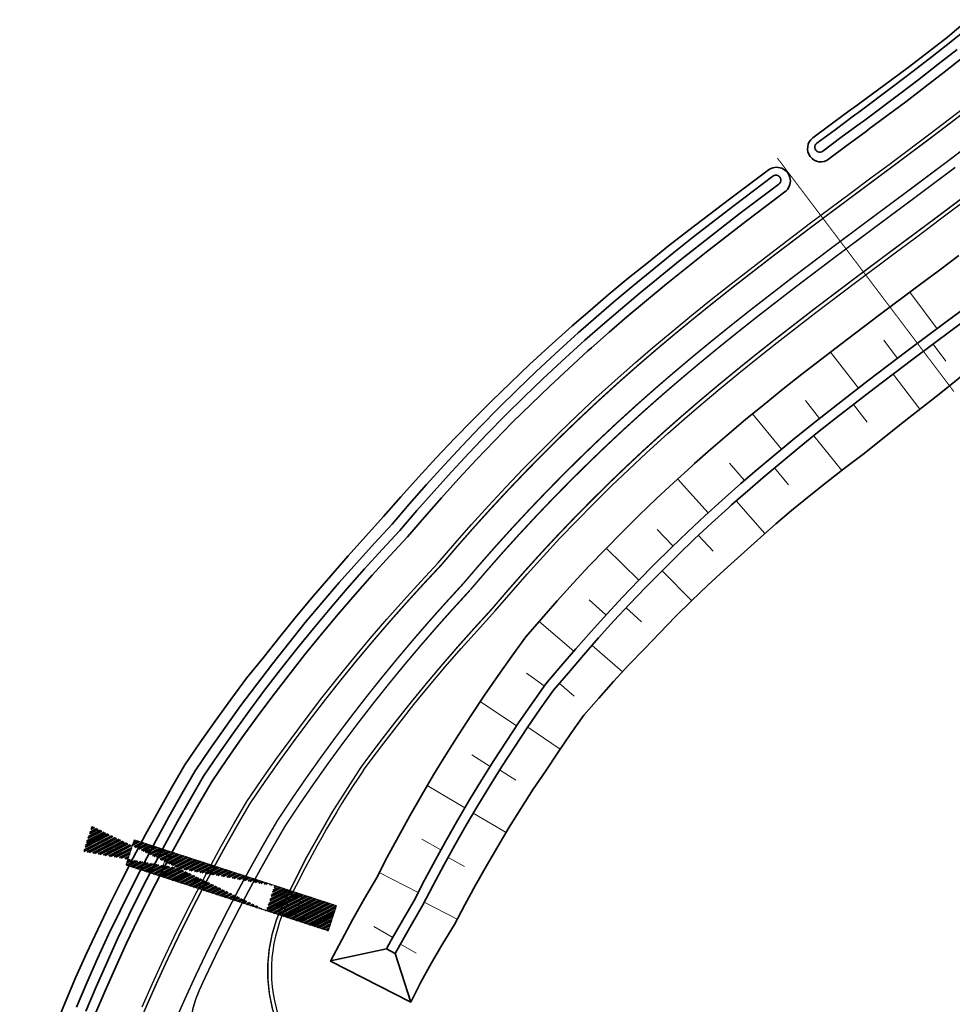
# Model space of a CAD drawing. Header units: metres. Extents: x 154839 to 161660, y 370737 to 378039.
# Tile 58 of 121: x 157582 to 157676, y 372579 to 372678. Entities that reach past the tile are written whole.
import ezdxf

# ---------------------------------------------------------------- set-up
doc = ezdxf.new("R2010")
doc.units = ezdxf.units.M
doc.linetypes.add('VW-3-3_STREEP', pattern=[6, 3, -3])
doc.linetypes.add('x-WE-SO-DWM-S-NW-Voorkeursalternatief$0$AM-AS', pattern=[16, 10, -2, 2, -2])
for name, color, linetype, lineweight in [('B-WE-GW-TALUDARCERING_LANG-G', 100, 'Continuous', 18), ('n-we-am-as_kunstwerk_duiker-g', 10, 'x-WE-SO-DWM-S-NW-Voorkeursalternatief$0$AM-AS', 18), ('N-WE-GW-GRONDWERK_BERM-G', 100, 'Continuous', 35), ('N-WE-GW-WATERGANG-G', 130, 'Continuous', 35), ('N-WE-VH-VERHARDING_KANTVERHARDING-G', 210, 'Continuous', 30), ('N-WE-VW-MARKERING_LANGS_STREEP_33_015-G', 7, 'VW-3-3_STREEP', 35), ('N-WE-VW-MARKERING_LANGS_STREEP_DOORGETROKKEN_015-G', 7, 'Continuous', 35), ('x-we-so-dwm-s-nw-voorkeursalternatief$0$n-we-am-as_kunstwerk_duiker-g', 10, 'x-WE-SO-DWM-S-NW-Voorkeursalternatief$0$AM-AS', 18)]:
    doc.layers.add(name, color=color, linetype=linetype, lineweight=lineweight)

msp = doc.modelspace()

# ---------------------------------------------------------------- hatches: boundary and pattern name
at = {"layer": 'n-we-am-as_kunstwerk_duiker-g', "lineweight": 40}
h = msp.add_hatch(dxfattribs=at)
h.set_pattern_fill('ANSI32', color=254, scale=0.883674, angle=-18.01645)
h.set_pattern_definition([(26.9835482, (72868.72142, 283295.44893), (-0.1503575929, 0.2953029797), []), (26.9835482, (72868.86997, 283295.4006), (-0.1503575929, 0.2953029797), [])])
edge = h.paths.add_edge_path(flags=17)
edge.add_line((157606.74, 372588.169), (157607.561, 372590.694))
edge.add_line((157588.346, 372594.152), (157589.167, 372596.676))
h.paths.add_polyline_path([(157593.434, 372595.288), (157592.613, 372592.764), (157612.964, 372586.145), (157613.785, 372588.669)])

# ---------------------------------------------------------------- linework, layer by layer
at = {"layer": 'B-WE-GW-TALUDARCERING_LANG-G'}
for p, q in [((157671.471, 372650.388), (157674.22, 372646.708)), ((157668.856, 372645.559), (157670.242, 372643.728)), ((157675.118, 372643.452), (157673.834, 372645.172)), ((157663.492, 372644.36), (157666.304, 372640.729)), ((157672.493, 372638.616), (157669.816, 372642.151)), ((157660.974, 372639.487), (157662.399, 372637.687)), ((157667.192, 372637.296), (157665.809, 372639.081)), ((157655.659, 372638.145), (157658.576, 372634.598)), ((157664.633, 372632.434), (157661.809, 372635.938)), ((157653.336, 372633.18), (157654.833, 372631.439)), ((157659.29, 372631.023), (157657.871, 372632.711)), ((157648.104, 372631.595), (157651.193, 372628.197)), ((157656.895, 372626.103), (157654.005, 372629.384)), ((157646.058, 372626.509), (157647.649, 372624.854)), ((157651.701, 372624.339), (157650.218, 372625.926)), ((157640.93, 372624.63), (157644.203, 372621.409)), ((157649.536, 372619.335), (157646.545, 372622.362)), ((157639.201, 372619.453), (157640.904, 372617.912)), ((157644.479, 372617.216), (157642.947, 372618.641)), ((157634.176, 372617.258), (157637.665, 372614.272)), ((157642.553, 372612.178), (157639.508, 372614.859)), ((157632.902, 372612.045), (157634.696, 372610.776)), ((157637.714, 372609.746), (157636.21, 372611.04)), ((157628.259, 372609.206), (157631.916, 372606.768)), ((157636.287, 372604.408), (157633.032, 372606.642)), ((157627.392, 372603.849), (157629.254, 372602.682)), ((157631.85, 372601.291), (157630.206, 372602.321)), ((157622.925, 372600.749), (157626.713, 372598.519)), ((157630.856, 372596.015), (157627.544, 372597.963)), ((157622.37, 372595.346), (157624.295, 372594.284)), ((157626.673, 372592.613), (157625.016, 372593.526)), ((157618.094, 372591.996), (157622.001, 372589.98)), ((157625.946, 372587.305), (157622.627, 372589.016)), ((157617.548, 372586.564), (157619.466, 372585.482)), ((157621.813, 372583.899), (157620.226, 372584.794))]:
    msp.add_line(p, q, dxfattribs=at)
at = {"layer": 'N-WE-GW-GRONDWERK_BERM-G', "flags": 128}
for points in [[(157677.794, 372648.123), (157675.748, 372646.602), (157671.789, 372643.645), (157667.896, 372640.697), (157664.08, 372637.743), (157662.206, 372636.258), (157660.356, 372634.767), (157658.532, 372633.266), (157656.735, 372631.756), (157655.131, 372630.376), (157653.553, 372628.986), (157653.23, 372628.697), (157651.518, 372627.141), (157649.827, 372625.56), (157648.159, 372623.957), (157646.513, 372622.33), (157644.89, 372620.681), (157643.29, 372619.01), (157641.713, 372617.316), (157640.16, 372615.6), (157638.631, 372613.864), (157637.127, 372612.106), (157635.617, 372610.351), (157634.279, 372608.458), (157632.968, 372606.548), (157631.685, 372604.622), (157630.431, 372602.68), (157629.204, 372600.723), (157628.006, 372598.75), (157626.837, 372596.762), (157625.697, 372594.761), (157624.586, 372592.745), (157623.504, 372590.716), (157622.451, 372588.674), (157621.297, 372586.694), (157620.172, 372584.698), (157619.709, 372583.851), (157621.254, 372578.973), (157613.178, 372583.094), (157613.207, 372583.15), (157614.312, 372585.243), (157615.446, 372587.32), (157616.608, 372589.382), (157617.799, 372591.427), (157618.891, 372593.533), (157620.012, 372595.626), (157621.164, 372597.705), (157622.346, 372599.769), (157623.557, 372601.819), (157624.798, 372603.853), (157626.068, 372605.871), (157627.368, 372607.874), (157628.696, 372609.859), (157630.053, 372611.828), (157631.439, 372613.779), (157632.853, 372615.713), (157634.408, 372617.53), (157635.988, 372619.325), (157637.594, 372621.098), (157639.223, 372622.848), (157640.877, 372624.576), (157642.555, 372626.281), (157644.256, 372627.962), (157645.98, 372629.619), (157647.727, 372631.252), (157649.497, 372632.861), (157649.831, 372633.16), (157651.46, 372634.595), (157653.111, 372636.015), (157654.957, 372637.567), (157656.826, 372639.104), (157658.716, 372640.628), (157660.626, 372642.14), (157664.499, 372645.14), (157668.431, 372648.117), (157672.409, 372651.089), (157674.458, 372652.611), (157676.423, 372654.073)], [(157618.832, 372584.33), (157619.297, 372585.183), (157620.43, 372587.191), (157621.59, 372589.183), (157622.65, 372591.237), (157623.74, 372593.278), (157624.858, 372595.305), (157626.006, 372597.319), (157627.183, 372599.318), (157628.389, 372601.302), (157629.624, 372603.271), (157630.887, 372605.224), (157632.178, 372607.161), (157633.497, 372609.082), (157634.844, 372610.985), (157636.362, 372612.751), (157637.876, 372614.519), (157639.414, 372616.266), (157640.977, 372617.992), (157642.563, 372619.696), (157644.172, 372621.378), (157645.805, 372623.037), (157647.461, 372624.673), (157649.139, 372626.286), (157650.84, 372627.876), (157652.562, 372629.442), (157652.887, 372629.732), (157654.475, 372631.13), (157656.087, 372632.517), (157657.892, 372634.035), (157659.725, 372635.542), (157661.582, 372637.039), (157663.463, 372638.529), (157667.288, 372641.491), (157671.188, 372644.444), (157675.151, 372647.404), (157677.197, 372648.925)], [(157678.262, 372643.223), (157674.42, 372640.142), (157670.621, 372637.132), (157666.885, 372634.172), (157665.02, 372632.735), (157663.177, 372631.301), (157661.36, 372629.863), (157659.577, 372628.415), (157657.995, 372627.086), (157656.466, 372625.719), (157656.152, 372625.438), (157654.473, 372623.935), (157652.813, 372622.411), (157651.141, 372620.897), (157649.525, 372619.325), (157647.912, 372617.748), (157646.34, 372616.131), (157644.771, 372614.509), (157643.202, 372612.885), (157641.675, 372611.221), (157640.174, 372609.534), (157638.677, 372607.84), (157637.365, 372605.997), (157636.094, 372604.125), (157634.859, 372602.232), (157633.571, 372600.383), (157632.373, 372598.471), (157631.179, 372596.562), (157630.034, 372594.623), (157628.892, 372592.685), (157627.778, 372590.734), (157626.694, 372588.768), (157625.671, 372586.768), (157624.488, 372584.865), (157623.358, 372582.93), (157622.29, 372580.96), (157621.254, 372578.973)], [(157619.709, 372583.851), (157618.832, 372584.33), (157613.192, 372583.122)]]:
    msp.add_lwpolyline(points, dxfattribs=at)
at = {"layer": 'N-WE-GW-WATERGANG-G', "flags": 128}
for points in [[(157663.325, 372663.774, -1), (157661.721, 372665.905), (157663.553, 372667.283), (157665.514, 372668.726), (157665.815, 372668.94), (157669.491, 372671.638), (157671.443, 372673.097), (157673.368, 372674.563), (157675.257, 372676.045), (157677.086, 372677.573)], [(157677.483, 372677.084), (157675.618, 372675.589), (157673.725, 372674.104), (157671.805, 372672.624), (157669.861, 372671.147), (157666.21, 372668.412), (157665.913, 372668.19), (157663.959, 372666.737), (157662.132, 372665.379, 1), (157662.728, 372664.576), (157664.556, 372665.935), (157666.51, 372667.388), (157666.808, 372667.61), (157670.464, 372670.349), (157672.412, 372671.83), (157674.338, 372673.314), (157676.239, 372674.805)], [(157589.479, 372577.686), (157590.51, 372580.109), (157591.575, 372582.517), (157592.673, 372584.91), (157593.805, 372587.288), (157594.969, 372589.65), (157596.166, 372591.996), (157597.395, 372594.324), (157598.657, 372596.636), (157599.951, 372598.93), (157601.276, 372601.205), (157602.761, 372603.384), (157604.275, 372605.54), (157605.817, 372607.673), (157607.388, 372609.783), (157608.987, 372611.868), (157610.613, 372613.93), (157612.267, 372615.968), (157613.948, 372617.98), (157615.655, 372619.968), (157617.388, 372621.929), (157619.147, 372623.865), (157620.932, 372625.775), (157622.628, 372627.756), (157624.351, 372629.714), (157626.102, 372631.648), (157627.879, 372633.557), (157629.683, 372635.441), (157631.512, 372637.3), (157633.368, 372639.134), (157635.248, 372640.941), (157637.153, 372642.722), (157639.083, 372644.477), (157639.447, 372644.802), (157641.219, 372646.363), (157643.003, 372647.898), (157644.985, 372649.564), (157646.978, 372651.203), (157648.98, 372652.817), (157650.99, 372654.408), (157655.023, 372657.532), (157658.91, 372660.476, 1.019099), (157657.221, 372662.651), (157653.329, 372659.747), (157649.24, 372656.636), (157647.204, 372655.041), (157645.171, 372653.423), (157643.136, 372651.787), (157641.124, 372650.107), (157639.306, 372648.56), (157637.495, 372646.992), (157637.123, 372646.664), (157635.15, 372644.896), (157633.204, 372643.098), (157631.283, 372641.273), (157629.383, 372639.425), (157627.508, 372637.552), (157625.655, 372635.657), (157623.83, 372633.734), (157622.038, 372631.78), (157620.268, 372629.805), (157618.521, 372627.809), (157616.751, 372625.831), (157614.955, 372623.87), (157613.203, 372621.868), (157611.474, 372619.843), (157609.76, 372617.801), (157608.088, 372615.724), (157606.433, 372613.63), (157604.747, 372611.55), (157603.142, 372609.41), (157601.569, 372607.244), (157600.028, 372605.052), (157598.519, 372602.836), (157597.176, 372600.52), (157595.868, 372598.183), (157594.578, 372595.837), (157593.321, 372593.472), (157592.106, 372591.086), (157590.924, 372588.683), (157589.761, 372586.271), (157588.628, 372583.845), (157587.529, 372581.402), (157586.48, 372578.937), (157585.277, 372575.962)], [(157588.556, 372578.071), (157589.593, 372580.507), (157590.663, 372582.928), (157591.767, 372585.334), (157592.905, 372587.724), (157594.075, 372590.099), (157595.278, 372592.457), (157596.514, 372594.797), (157597.783, 372597.121), (157599.083, 372599.427), (157600.415, 372601.714), (157601.907, 372603.905), (157603.428, 372606.073), (157604.979, 372608.218), (157606.557, 372610.339), (157608.164, 372612.436), (157609.798, 372614.509), (157611.46, 372616.558), (157613.149, 372618.582), (157614.864, 372620.58), (157616.606, 372622.553), (157618.374, 372624.5), (157620.167, 372626.42), (157621.873, 372628.412), (157623.605, 372630.38), (157625.365, 372632.324), (157627.152, 372634.243), (157628.965, 372636.138), (157630.804, 372638.007), (157632.67, 372639.85), (157634.56, 372641.667), (157636.476, 372643.458), (157638.416, 372645.221), (157638.782, 372645.549), (157640.562, 372647.117), (157642.355, 372648.659), (157644.346, 372650.333), (157646.346, 372651.978), (157648.356, 372653.598), (157650.372, 372655.195), (157654.416, 372658.327), (157658.302, 372661.269, 1.004275), (157657.7, 372662.067)]]:
    msp.add_lwpolyline(points, format="xyb", dxfattribs=at)
for points in [[(157663.313, 372663.764), (157665.152, 372665.132), (157667.107, 372666.586), (157667.406, 372666.809), (157671.067, 372669.551), (157673.02, 372671.035), (157674.952, 372672.524), (157676.86, 372674.022)], [(157587.633, 372578.456), (157588.675, 372580.905), (157589.752, 372583.338), (157590.861, 372585.757), (157592.005, 372588.16), (157593.181, 372590.547), (157594.391, 372592.917), (157595.633, 372595.27), (157596.908, 372597.606), (157598.215, 372599.924), (157599.555, 372602.224), (157601.054, 372604.426), (157602.582, 372606.606), (157604.14, 372608.762), (157605.726, 372610.895), (157607.341, 372613.004), (157608.983, 372615.089), (157610.653, 372617.149), (157612.35, 372619.183), (157614.074, 372621.193), (157615.825, 372623.176), (157617.601, 372625.134), (157619.403, 372627.065), (157621.118, 372629.068), (157622.859, 372631.046), (157624.629, 372633), (157626.425, 372634.93), (157628.248, 372636.834), (157630.097, 372638.713), (157631.972, 372640.566), (157633.872, 372642.393), (157635.798, 372644.193), (157637.748, 372645.966), (157638.116, 372646.295), (157639.906, 372647.871), (157641.707, 372649.421), (157643.706, 372651.102), (157645.715, 372652.754), (157647.732, 372654.38), (157649.754, 372655.981), (157653.808, 372659.121), (157657.701, 372662.069)]]:
    msp.add_lwpolyline(points, dxfattribs=at)
at = {"layer": 'N-WE-VH-VERHARDING_KANTVERHARDING-G', "flags": 128}
for points in [[(157594.226, 372578.497), (157595.268, 372580.854), (157596.342, 372583.196), (157597.45, 372585.523), (157598.589, 372587.834), (157599.76, 372590.13), (157600.964, 372592.409), (157602.198, 372594.671), (157603.464, 372596.916), (157604.761, 372599.142), (157606.217, 372601.273), (157607.701, 372603.381), (157609.214, 372605.467), (157610.754, 372607.53), (157612.321, 372609.569), (157613.915, 372611.585), (157615.536, 372613.576), (157617.183, 372615.544), (157618.856, 372617.486), (157620.554, 372619.404), (157622.278, 372621.296), (157624.027, 372623.163), (157625.686, 372625.101), (157627.373, 372627.017), (157629.085, 372628.909), (157630.824, 372630.777), (157632.589, 372632.62), (157634.379, 372634.439), (157636.194, 372636.233), (157638.034, 372638.002), (157639.899, 372639.745), (157641.787, 372641.461), (157642.143, 372641.78), (157643.878, 372643.308), (157645.627, 372644.813), (157647.574, 372646.449), (157649.534, 372648.062), (157651.508, 372649.652), (157653.491, 372651.223), (157657.483, 372654.315), (157661.495, 372657.353), (157665.514, 372660.355), (157667.568, 372661.882), (157669.526, 372663.338), (157669.828, 372663.563), (157673.507, 372666.32), (157675.48, 372667.818), (157677.437, 372669.326)], [(157616.515, 372602.312), (157617.063, 372603.062), (157618.544, 372605.031), (157620.05, 372606.977), (157621.583, 372608.901), (157623.141, 372610.803), (157624.725, 372612.681), (157626.333, 372614.535), (157627.966, 372616.366), (157629.758, 372618.325), (157631.35, 372620.185), (157632.967, 372622.022), (157634.61, 372623.837), (157636.278, 372625.629), (157637.971, 372627.397), (157639.688, 372629.142), (157641.429, 372630.862), (157643.194, 372632.559), (157644.982, 372634.23), (157646.793, 372635.877), (157647.135, 372636.182), (157648.801, 372637.65), (157650.487, 372639.1), (157652.368, 372640.682), (157654.269, 372642.245), (157656.188, 372643.792), (157658.124, 372645.325), (157662.039, 372648.357), (157665.999, 372651.355), (157669.992, 372654.338), (157672.042, 372655.862), (157674.005, 372657.322), (157674.314, 372657.553), (157678.027, 372660.335)]]:
    msp.add_lwpolyline(points, dxfattribs=at)
msp.add_lwpolyline([(157616.515, 372602.312, 0.03991), (157608.644, 372588.452, 0.412564), (157615.816, 372568.552, 0.038405), (157630.141, 372563.068)], format="xyb", dxfattribs=at)
at = {"layer": 'N-WE-VW-MARKERING_LANGS_STREEP_33_015-G', "flags": 128}
for points in [[(157581.984, 372541.597, 0.15, 0.15, 0), (157583.634, 372547.119, 0.15, 0.15, 0), (157585.097, 372551.936, 0.15, 0.15, 0), (157586.609, 372556.761, 0.15, 0.15, 0), (157587.39, 372559.175, 0.15, 0.15, 0), (157588.19, 372561.587, 0.15, 0.15, 0), (157589.014, 372563.998, 0.15, 0.15, 0), (157589.863, 372566.406, 0.15, 0.15, 0), (157590.74, 372568.81, 0.15, 0.15, 0), (157591.647, 372571.209, 0.15, 0.15, 0), (157592.32, 372572.929, 0.15, 0.15, 0), (157592.399, 372573.127, 0.15, 0.15, 0), (157593.562, 372575.981, 0.15, 0.15, 0), (157594.57, 372578.347, 0.15, 0.15, 0), (157595.61, 372580.7, 0.15, 0.15, 0), (157596.682, 372583.037, 0.15, 0.15, 0), (157597.787, 372585.359, 0.15, 0.15, 0), (157598.924, 372587.666, 0.15, 0.15, 0), (157600.093, 372589.957, 0.15, 0.15, 0), (157601.294, 372592.231, 0.15, 0.15, 0), (157602.526, 372594.489, 0.15, 0.15, 0), (157603.79, 372596.729, 0.15, 0.15, 0), (157605.084, 372598.951, 0.15, 0.15, 0), (157606.537, 372601.077, 0.15, 0.15, 0), (157608.019, 372603.181, 0.15, 0.15, 0), (157609.528, 372605.263, 0.15, 0.15, 0), (157611.065, 372607.321, 0.15, 0.15, 0), (157612.629, 372609.356, 0.15, 0.15, 0), (157614.221, 372611.368, 0.15, 0.15, 0), (157615.838, 372613.355, 0.15, 0.15, 0), (157617.482, 372615.318, 0.15, 0.15, 0), (157619.152, 372617.257, 0.15, 0.15, 0), (157620.848, 372619.17, 0.15, 0.15, 0), (157622.568, 372621.058, 0.15, 0.15, 0), (157624.313, 372622.921, 0.15, 0.15, 0), (157625.969, 372624.856, 0.15, 0.15, 0), (157627.652, 372626.767, 0.15, 0.15, 0), (157629.362, 372628.655, 0.15, 0.15, 0), (157631.097, 372630.519, 0.15, 0.15, 0), (157632.858, 372632.359, 0.15, 0.15, 0), (157634.644, 372634.174, 0.15, 0.15, 0), (157636.456, 372635.965, 0.15, 0.15, 0), (157638.292, 372637.73, 0.15, 0.15, 0), (157640.153, 372639.469, 0.15, 0.15, 0), (157642.037, 372641.182, 0.15, 0.15, 0), (157642.393, 372641.5, 0.15, 0.15, 0), (157644.124, 372643.025, 0.15, 0.15, 0), (157645.87, 372644.527, 0.15, 0.15, 0), (157647.813, 372646.161, 0.15, 0.15, 0), (157649.771, 372647.771, 0.15, 0.15, 0), (157651.742, 372649.359, 0.15, 0.15, 0), (157653.723, 372650.929, 0.15, 0.15, 0), (157657.711, 372654.017, 0.15, 0.15, 0), (157661.721, 372657.053, 0.15, 0.15, 0), (157665.738, 372660.054, 0.15, 0.15, 0), (157667.792, 372661.581, 0.15, 0.15, 0), (157669.75, 372663.037, 0.15, 0.15, 0), (157670.053, 372663.263, 0.15, 0.15, 0), (157673.733, 372666.02, 0.15, 0.15, 0), (157675.708, 372667.52, 0.15, 0.15, 0), (157677.667, 372669.03, 0.15, 0.15, 0), (157679.609, 372670.554, 0.15, 0.15, 0), (157681.53, 372672.093, 0.15, 0.15, 0), (157683.428, 372673.653, 0.15, 0.15, 0), (157685.299, 372675.234, 0.15, 0.15, 0), (157687.142, 372676.841, 0.15, 0.15, 0), (157688.952, 372678.475, 0.15, 0.15, 0), (157690.726, 372680.14, 0.15, 0.15, 0), (157692.46, 372681.837, 0.15, 0.15, 0), (157694.153, 372683.568, 0.15, 0.15, 0), (157695.798, 372685.336, 0.15, 0.15, 0), (157697.365, 372687.108, 0.15, 0.15, 0), (157698.88, 372688.919, 0.15, 0.15, 0), (157698.934, 372688.986, 0.15, 0.15, 0), (157700.419, 372690.872, 0.15, 0.15, 0), (157701.847, 372692.802, 0.15, 0.15, 0), (157703.219, 372694.772, 0.15, 0.15, 0), (157704.531, 372696.782, 0.15, 0.15, 0), (157705.784, 372698.83, 0.15, 0.15, 0), (157706.976, 372700.914, 0.15, 0.15, 0), (157708.107, 372703.032, 0.15, 0.15, 0), (157708.592, 372703.989, 0.15, 0.15, 0), (157709.174, 372705.182, 0.15, 0.15, 0), (157710.178, 372707.362, 0.15, 0.15, 0), (157711.118, 372709.572, 0.15, 0.15, 0), (157711.992, 372711.807, 0.15, 0.15, 0), (157712.8, 372714.068, 0.15, 0.15, 0), (157713.541, 372716.351, 0.15, 0.15, 0), (157714.214, 372718.656, 0.15, 0.15, 0), (157714.82, 372720.979, 0.15, 0.15, 0), (157715.357, 372723.319, 0.15, 0.15, 0), (157715.825, 372725.673, 0.15, 0.15, 0), (157716.223, 372728.041, 0.15, 0.15, 0), (157716.552, 372730.419, 0.15, 0.15, 0), (157716.81, 372732.805, 0.15, 0.15, 0), (157716.999, 372735.199, 0.15, 0.15, 0), (157717.116, 372737.596, 0.15, 0.15, 0), (157717.16, 372739.516, 0, 0, 0)], [(157723.909, 372739.443, 0.15, 0.15, 0), (157723.862, 372737.364, 0.15, 0.15, 0), (157723.735, 372734.768, 0.15, 0.15, 0), (157723.531, 372732.177, 0.15, 0.15, 0), (157723.251, 372729.593, 0.15, 0.15, 0), (157722.895, 372727.018, 0.15, 0.15, 0), (157722.464, 372724.455, 0.15, 0.15, 0), (157721.957, 372721.906, 0.15, 0.15, 0), (157721.376, 372719.372, 0.15, 0.15, 0), (157720.72, 372716.857, 0.15, 0.15, 0), (157719.991, 372714.363, 0.15, 0.15, 0), (157719.189, 372711.89, 0.15, 0.15, 0), (157718.314, 372709.443, 0.15, 0.15, 0), (157717.368, 372707.022, 0.15, 0.15, 0), (157716.351, 372704.63, 0.15, 0.15, 0), (157715.264, 372702.269, 0.15, 0.15, 0), (157714.633, 372700.978, 0.15, 0.15, 0), (157714.108, 372699.941, 0.15, 0.15, 0), (157712.884, 372697.648, 0.15, 0.15, 0), (157711.593, 372695.392, 0.15, 0.15, 0), (157710.236, 372693.175, 0.15, 0.15, 0), (157708.815, 372690.999, 0.15, 0.15, 0), (157707.331, 372688.865, 0.15, 0.15, 0), (157705.784, 372686.776, 0.15, 0.15, 0), (157704.177, 372684.734, 0.15, 0.15, 0), (157704.117, 372684.661, 0.15, 0.15, 0), (157702.482, 372682.706, 0.15, 0.15, 0), (157700.797, 372680.8, 0.15, 0.15, 0), (157699.036, 372678.908, 0.15, 0.15, 0), (157697.233, 372677.063, 0.15, 0.15, 0), (157695.394, 372675.264, 0.15, 0.15, 0), (157693.522, 372673.508, 0.15, 0.15, 0), (157691.621, 372671.791, 0.15, 0.15, 0), (157689.695, 372670.111, 0.15, 0.15, 0), (157687.747, 372668.466, 0.15, 0.15, 0), (157685.782, 372666.851, 0.15, 0.15, 0), (157683.801, 372665.264, 0.15, 0.15, 0), (157681.809, 372663.701, 0.15, 0.15, 0), (157679.808, 372662.159, 0.15, 0.15, 0), (157677.801, 372660.634, 0.15, 0.15, 0), (157674.09, 372657.853, 0.15, 0.15, 0), (157673.781, 372657.623, 0.15, 0.15, 0), (157671.818, 372656.163, 0.15, 0.15, 0), (157669.768, 372654.639, 0.15, 0.15, 0), (157665.774, 372651.655, 0.15, 0.15, 0), (157661.811, 372648.655, 0.15, 0.15, 0), (157657.893, 372645.62, 0.15, 0.15, 0), (157655.954, 372644.085, 0.15, 0.15, 0), (157654.032, 372642.536, 0.15, 0.15, 0), (157652.128, 372640.97, 0.15, 0.15, 0), (157650.244, 372639.386, 0.15, 0.15, 0), (157648.555, 372637.933, 0.15, 0.15, 0), (157646.885, 372636.462, 0.15, 0.15, 0), (157646.543, 372636.156, 0.15, 0.15, 0), (157644.728, 372634.506, 0.15, 0.15, 0), (157642.936, 372632.831, 0.15, 0.15, 0), (157641.167, 372631.131, 0.15, 0.15, 0), (157639.422, 372629.406, 0.15, 0.15, 0), (157637.702, 372627.658, 0.15, 0.15, 0), (157636.005, 372625.886, 0.15, 0.15, 0), (157634.334, 372624.09, 0.15, 0.15, 0), (157632.688, 372622.272, 0.15, 0.15, 0), (157631.067, 372620.431, 0.15, 0.15, 0), (157629.471, 372618.567, 0.15, 0.15, 0), (157627.688, 372616.618, 0.15, 0.15, 0), (157626.051, 372614.783, 0.15, 0.15, 0), (157624.44, 372612.924, 0.15, 0.15, 0), (157622.853, 372611.042, 0.15, 0.15, 0), (157621.291, 372609.137, 0.15, 0.15, 0), (157619.756, 372607.209, 0.15, 0.15, 0), (157618.246, 372605.258, 0.15, 0.15, 0), (157616.762, 372603.285, 0.15, 0.15, 0), (157616.205, 372602.523, 0.15, 0.15, 0.039896), (157608.305, 372588.611, 0.15, 0.15, 0.412564), (157615.655, 372568.213, 0.15, 0.15, 0.038405), (157630.034, 372562.709, 0.15, 0.15, 0), (157633.956, 372561.544, 0.15, 0.15, 0), (157643.542, 372558.695, 0.15, 0.15, 0), (157653.128, 372555.847, 0.15, 0.15, 0), (157662.713, 372552.999, 0.15, 0.15, 0), (157667.507, 372551.575, 0.15, 0.15, 0), (157672.307, 372550.143, 0.15, 0.15, 0), (157677.113, 372548.681, 0.15, 0.15, 0), (157681.919, 372547.168, 0.15, 0.15, 0), (157686.715, 372545.584, 0.15, 0.15, 0), (157691.495, 372543.906, 0.15, 0.15, 0), (157696.242, 372542.122, 0.15, 0.15, 0), (157700.947, 372540.234, 0.15, 0.15, 0), (157705.61, 372538.241, 0.15, 0.15, 0), (157710.227, 372536.146, 0.15, 0.15, 0), (157714.796, 372533.948, 0.15, 0.15, 0), (157719.316, 372531.649, 0.15, 0.15, 0), (157723.783, 372529.251, 0.15, 0.15, 0), (157728.196, 372526.753, 0.15, 0.15, 0), (157732.552, 372524.159, 0.15, 0.15, 0), (157736.849, 372521.468, 0.15, 0.15, 0), (157741.083, 372518.688, 0.15, 0.15, 0), (157745.253, 372515.841, 0.15, 0.15, 0), (157749.374, 372512.946, 0.15, 0.15, 0), (157753.456, 372510.021, 0.15, 0.15, 0), (157757.514, 372507.086, 0.15, 0.15, 0), (157761.559, 372504.159, 0.15, 0.15, 0), (157765.608, 372501.252, 0.15, 0.15, 0), (157769.671, 372498.365, 0.15, 0.15, 0), (157773.749, 372495.499, 0.15, 0.15, 0), (157777.841, 372492.654, 0.15, 0.15, 0), (157781.947, 372489.828, 0.15, 0.15, 0), (157786.067, 372487.024, 0.15, 0.15, 0), (157790.201, 372484.24, 0.15, 0.15, 0), (157794.349, 372481.477, 0.15, 0.15, 0), (157798.511, 372478.734, 0.15, 0.15, 0), (157802.686, 372476.013, 0.15, 0.15, 0), (157806.875, 372473.312, 0.15, 0.15, 0), (157811.078, 372470.632, 0.15, 0.15, 0), (157815.294, 372467.974, 0.15, 0.15, 0), (157819.523, 372465.336, 0.15, 0.15, 0), (157823.765, 372462.72, 0.15, 0.15, 0), (157828.02, 372460.124, 0.15, 0.15, 0), (157832.3, 372457.531, 0.15, 0.15, 0), (157836.579, 372454.914, 0.15, 0.15, 0), (157840.844, 372452.275, 0.15, 0.15, 0), (157845.097, 372449.614, 0.15, 0.15, 0), (157849.336, 372446.933, 0.15, 0.15, 0), (157853.561, 372444.23, 0.15, 0.15, 0), (157857.773, 372441.507, 0.15, 0.15, 0), (157861.971, 372438.762, 0.15, 0.15, 0), (157866.156, 372435.996, 0.15, 0.15, 0), (157870.326, 372433.209, 0.15, 0.15, 0), (157874.483, 372430.402, 0.15, 0.15, 0), (157878.625, 372427.574, 0.15, 0.15, 0), (157882.754, 372424.725, 0.15, 0.15, 0), (157886.868, 372421.855, 0.15, 0.15, 0), (157890.967, 372418.965, 0.15, 0.15, 0), (157895.052, 372416.055, 0.15, 0.15, 0), (157899.123, 372413.124, 0.15, 0.15, 0), (157903.179, 372410.173, 0.15, 0.15, 0), (157907.22, 372407.202, 0.15, 0.15, 0), (157911.246, 372404.21, 0.15, 0.15, 0), (157915.257, 372401.198, 0.15, 0.15, 0), (157919.253, 372398.167, 0.15, 0.15, 0), (157923.233, 372395.115, 0.15, 0.15, 0), (157927.258, 372391.998, 0.15, 0.15, 0), (157931.189, 372389.551, 0.15, 0.15, 0), (157935.44, 372386.856, 0.15, 0.15, 0), (157939.691, 372384.161, 0.15, 0.15, 0), (157943.919, 372381.43, 0.15, 0.15, 0), (157948.148, 372378.699, 0.15, 0.15, 0), (157952.353, 372375.934, 0.15, 0.15, 0), (157956.558, 372373.168, 0.15, 0.15, 0), (157960.741, 372370.368, 0.15, 0.15, 0), (157964.923, 372367.567, 0.15, 0.15, 0), (157969.082, 372364.732, 0.15, 0.15, 0), (157973.24, 372361.896, 0.15, 0.15, 0), (157977.375, 372359.026, 0.15, 0.15, 0), (157981.51, 372356.156, 0.15, 0.15, 0), (157985.621, 372353.252, 0.15, 0.15, 0), (157989.71, 372350.317, 0.15, 0.15, 0), (157993.563, 372347.054, 0.15, 0.15, 0), (157997.414, 372343.794, 0.15, 0.15, 0), (158001.262, 372340.535, 0.15, 0.15, 0), (158005.108, 372337.279, 0.15, 0.15, 0), (158008.952, 372334.024, 0.15, 0.15, 0), (158012.794, 372330.771, 0.15, 0.15, 0), (158016.634, 372327.52, 0.15, 0.15, 0), (158020.472, 372324.27, 0.15, 0.15, 0), (158024.309, 372321.021, 0.15, 0.15, 0), (158028.12, 372317.743, 0.15, 0.15, 0), (158032.07, 372314.645, 0.15, 0.15, 0), (158036.02, 372311.547, 0.15, 0.15, 0), (158039.944, 372308.417, 0.15, 0.15, 0), (158043.868, 372305.286, 0.15, 0.15, 0), (158047.766, 372302.123, 0.15, 0.15, 0), (158051.664, 372298.959, 0.15, 0.15, 0), (158055.535, 372295.764, 0.15, 0.15, 0), (158059.406, 372292.568, 0.15, 0.15, 0), (158063.251, 372289.341, 0.15, 0.15, 0), (158067.096, 372286.113, 0.15, 0.15, 0), (158070.913, 372282.853, 0.15, 0.15, 0), (158074.731, 372279.594, 0.15, 0.15, 0), (158078.521, 372276.302, 0.15, 0.15, 0), (158082.311, 372273.011, 0.15, 0.15, 0), (158086.074, 372269.688, 0.15, 0.15, 0), (158089.837, 372266.365, 0.15, 0.15, 0), (158093.572, 372263.011, 0.15, 0.15, 0), (158097.307, 372259.657, 0.15, 0.15, 0), (158101.013, 372256.272, 0.15, 0.15, 0), (158104.72, 372252.887, 0.15, 0.15, 0), (158108.399, 372249.471, 0.15, 0.15, 0), (158112.077, 372246.055, 0.15, 0.15, 0), (158115.727, 372242.609, 0.15, 0.15, 0), (158116.92, 372241.482, 0.15, 0.15, 0), (158119.377, 372239.162, 0.15, 0.15, 0), (158122.998, 372235.686, 0.15, 0.15, 0), (158126.619, 372232.209, 0.15, 0.15, 0), (158130.211, 372228.702, 0.15, 0.15, 0), (158133.803, 372225.196, 0.15, 0.15, 0), (158137.365, 372221.659, 0.15, 0.15, 0), (158140.928, 372218.122, 0.15, 0.15, 0), (158144.461, 372214.556, 0.15, 0.15, 0), (158147.994, 372210.99, 0.15, 0.15, 0), (158151.497, 372207.395, 0.15, 0.15, 0), (158155, 372203.799, 0.15, 0.15, 0), (158158.473, 372200.175, 0.15, 0.15, 0), (158161.946, 372196.55, 0.15, 0.15, 0), (158165.389, 372192.897, 0.15, 0.15, 0), (158168.832, 372189.244, 0.15, 0.15, 0), (158172.244, 372185.562, 0.15, 0.15, 0), (158175.656, 372181.88, 0.15, 0.15, 0), (158179.038, 372178.17, 0.15, 0.15, 0), (158182.419, 372174.46, 0.15, 0.15, 0), (158185.77, 372170.721, 0.15, 0.15, 0), (158189.12, 372166.983, 0.15, 0.15, 0), (158192.439, 372163.217, 0.15, 0.15, -0.000003), (158192.439, 372163.217, 0.15, 0.15, 0), (158195.758, 372159.451, 0.15, 0.15, 0), (158199.046, 372155.658, 0.15, 0.15, 0), (158202.333, 372151.864, 0.15, 0.15, 0), (158205.589, 372148.043, 0.15, 0.15, 0), (158208.845, 372144.222, 0.15, 0.15, 0), (158212.069, 372140.375, 0.15, 0.15, 0), (158215.293, 372136.527, 0.15, 0.15, 0), (158218.484, 372132.652, 0.15, 0.15, 0), (158221.676, 372128.778, 0.15, 0.15, 0), (158224.836, 372124.877, 0.15, 0.15, 0), (158227.995, 372120.976, 0.15, 0.15, 0), (158231.122, 372117.049, 0.15, 0.15, 0), (158234.248, 372113.121, 0.15, 0.15, 0), (158237.342, 372109.168, 0.15, 0.15, 0), (158240.436, 372105.215, 0.15, 0.15, 0), (158243.497, 372101.236, 0.15, 0.15, 0), (158246.558, 372097.258, 0.15, 0.15, 0), (158249.585, 372093.253, 0.15, 0.15, 0), (158252.613, 372089.249, 0.15, 0.15, 0), (158255.607, 372085.22, 0.15, 0.15, 0), (158258.601, 372081.191, 0.15, 0.15, 0), (158261.561, 372077.137, 0.15, 0.15, 0), (158264.522, 372073.083, 0.15, 0.15, 0), (158267.448, 372069.004, 0.15, 0.15, 0), (158270.375, 372064.926, 0.15, 0.15, 0), (158273.267, 372060.823, 0.15, 0.15, 0), (158276.16, 372056.72, 0.15, 0.15, 0), (158279.018, 372052.593, 0.15, 0.15, 0), (158281.876, 372048.467, 0.15, 0.15, 0), (158284.7, 372044.316, 0.15, 0.15, 0), (158287.523, 372040.166, 0.15, 0.15, 0), (158290.312, 372035.992, 0.15, 0.15, 0), (158295.702, 372027.991, 0.15, 0.15, 0), (158295.924, 372027.666, 0.15, 0.15, 0), (158298.753, 372023.517, 0.15, 0.15, 0), (158301.582, 372019.368, 0.15, 0.15, 0), (158304.412, 372015.218, 0.15, 0.15, 0), (158307.243, 372011.066, 0.15, 0.15, 0), (158310.075, 372006.914, 0.15, 0.15, 0), (158312.907, 372002.76, 0.15, 0.15, 0), (158315.741, 371998.605, 0.15, 0.15, 0), (158318.575, 371994.448, 0.15, 0.15, 0), (158321.411, 371990.289, 0.15, 0.15, 0), (158324.248, 371986.128, 0.15, 0.15, 0), (158327.087, 371981.965, 0.15, 0.15, 0), (158329.927, 371977.8, 0.15, 0.15, 0), (158332.769, 371973.633, 0.15, 0.15, 0), (158335.559, 371969.433, 0.15, 0.15, 0), (158338.071, 371965.07, 0.15, 0.15, 0), (158340.546, 371960.687, 0.15, 0.15, 0), (158343.021, 371956.304, 0.15, 0.15, 0), (158345.46, 371951.9, 0.15, 0.15, 0), (158347.898, 371947.497, 0.15, 0.15, 0), (158350.3, 371943.073, 0.15, 0.15, 0), (158352.689, 371938.643, 0.15, 0.15, 0), (158355.067, 371934.206, 0.15, 0.15, 0), (158357.431, 371929.762, 0.15, 0.15, 0), (158358.629, 371927.466, 0.15, 0.15, 0), (158359.759, 371925.299, 0.15, 0.15, 0), (158362.087, 371920.836, 0.15, 0.15, 0), (158364.377, 371916.353, 0.15, 0.15, 0), (158366.668, 371911.871, 0.15, 0.15, 0), (158368.921, 371907.369, 0.15, 0.15, 0), (158371.174, 371902.868, 0.15, 0.15, 0), (158373.39, 371898.348, 0.15, 0.15, 0), (158375.605, 371893.828, 0.15, 0.15, 0), (158377.792, 371889.294, 0.15, 0.15, 0), (158379.96, 371884.751, 0.15, 0.15, 0), (158382.11, 371880.2, 0.15, 0.15, 0), (158384.24, 371875.639, 0.15, 0.15, 0), (158386.351, 371871.069, 0.15, 0.15, 0), (158388.444, 371866.491, 0.15, 0.15, 0), (158390.517, 371861.904, 0.15, 0.15, 0), (158392.571, 371857.308, 0.15, 0.15, 0), (158394.606, 371852.704, 0.15, 0.15, 0), (158396.621, 371848.092, 0.15, 0.15, 0), (158398.618, 371843.471, 0.15, 0.15, 0), (158400.595, 371838.842, 0.15, 0.15, 0), (158402.553, 371834.204, 0.15, 0.15, 0), (158404.491, 371829.559, 0.15, 0.15, 0), (158406.41, 371824.905, 0.15, 0.15, 0), (158408.31, 371820.244, 0.15, 0.15, 0), (158410.19, 371815.574, 0.15, 0.15, 0), (158411.963, 371811.119, 0.15, 0.15, 0.006693), (158412.985, 371808.645, 0.15, 0.15, 0), (158418.319, 371796.218, 0.15, 0.15, 0), (158422.263, 371787.029, 0.15, 0.15, 0), (158426.208, 371777.839, 0.15, 0.15, 0), (158430.152, 371768.65, 0.15, 0.15, 0), (158434.096, 371759.461, 0.15, 0.15, 0), (158438.04, 371750.271, 0.15, 0.15, 0), (158441.984, 371741.082, 0.15, 0.15, 0), (158443.956, 371736.487, 0.15, 0.15, 0), (158445.928, 371731.893, 0.15, 0.15, 0), (158447.9, 371727.298, 0.15, 0.15, 0), (158449.872, 371722.703, 0.15, 0.15, 0), (158451.844, 371718.109, 0.15, 0.15, 0), (158453.816, 371713.514, 0.15, 0.15, 0), (158455.788, 371708.919, 0.15, 0.15, 0), (158457.76, 371704.339, 0.15, 0.15, 0), (158459.76, 371699.786, 0.15, 0.15, 0), (158461.799, 371695.249, 0.15, 0.15, 0), (158463.874, 371690.729, 0.15, 0.15, 0), (158465.988, 371686.227, 0.15, 0.15, 0), (158468.139, 371681.743, 0.15, 0.15, 0), (158470.327, 371677.277, 0.15, 0.15, 0), (158472.552, 371672.829, 0.15, 0.15, 0), (158474.815, 371668.4, 0.15, 0.15, 0), (158477.115, 371663.986, 0.15, 0.15, 0), (158479.44, 371659.559, 0.15, 0.15, 0), (158481.765, 371655.132, 0.15, 0.15, 0), (158484.089, 371650.705, 0.15, 0.15, 0), (158486.414, 371646.277, 0.15, 0.15, 0), (158488.736, 371641.842, 0.15, 0.15, 0), (158491.047, 371637.394, 0.15, 0.15, 0), (158493.339, 371632.929, 0.15, 0.15, 0), (158495.604, 371628.445, 0.15, 0.15, 0), (158497.833, 371623.936, 0.15, 0.15, 0), (158500.018, 371619.399, 0.15, 0.15, 0), (158502.15, 371614.83, 0.15, 0.15, 0), (158504.22, 371610.227, 0.15, 0.15, 0), (158506.22, 371605.588, 0.15, 0.15, 0), (158508.142, 371600.915, 0.15, 0.15, 0), (158509.986, 371596.21, 0.15, 0.15, 0), (158511.752, 371591.476, 0.15, 0.15, 0), (158513.438, 371586.713, 0.15, 0.15, 0), (158515.045, 371581.922, 0.15, 0.15, 0), (158516.572, 371577.106, 0.15, 0.15, 0), (158518.018, 371572.264, 0.15, 0.15, 0), (158519.383, 371567.399, 0.15, 0.15, 0), (158520.667, 371562.512, 0.15, 0.15, 0), (158521.87, 371557.605, 0.15, 0.15, 0), (158522.99, 371552.677, 0.15, 0.15, 0), (158524.028, 371547.732, 0.15, 0.15, 0), (158524.985, 371542.775, 0.15, 0.15, 0), (158525.869, 371537.809, 0.15, 0.15, 0), (158526.688, 371532.839, 0.15, 0.15, 0), (158527.452, 371527.865, 0.15, 0.15, 0), (158528.169, 371522.891, 0.15, 0.15, 0), (158528.849, 371517.917, 0.15, 0.15, 0), (158529.502, 371512.945, 0.15, 0.15, 0), (158530.135, 371507.976, 0.15, 0.15, 0), (158530.759, 371503.012, 0.15, 0.15, 0), (158531.381, 371498.051, 0.15, 0.15, 0), (158532.002, 371493.09, 0.15, 0.15, 0), (158532.624, 371488.129, 0.15, 0.15, 0), (158533.246, 371483.168, 0.15, 0.15, 0), (158533.868, 371478.206, 0.15, 0.15, 0), (158534.489, 371473.245, 0.15, 0.15, 0), (158535.111, 371468.284, 0.15, 0.15, 0), (158535.733, 371463.323, 0.15, 0.15, 0), (158536.355, 371458.362, 0.15, 0.15, 0), (158536.691, 371455.675, 0.15, 0.15, 0.248389), (158544.953, 371443.895, 0.15, 0.15, -0.080591), (158549.504, 371440.555, 0.15, 0.15, 0.2548), (158560.836, 371437.112, 0.15, 0.15, 0), (158563.017, 371437.577, 0.15, 0.15, 0), (158565.361, 371438.11, 0.15, 0.15, 0), (158567.687, 371438.678, 0.15, 0.15, 0), (158569.994, 371439.281, 0.15, 0.15, 0), (158571.989, 371439.837, 0.15, 0.15, 0), (158573.967, 371440.423, 0.15, 0.15, 0), (158574.547, 371440.601, 0.15, 0.15, 0), (158576.795, 371441.333, 0.15, 0.15, 0), (158579.025, 371442.119, 0.15, 0.15, 0), (158581.236, 371442.959, 0.15, 0.15, 0), (158583.426, 371443.854, 0.15, 0.15, 0), (158585.594, 371444.803, 0.15, 0.15, 0), (158587.739, 371445.805, 0.15, 0.15, 0), (158589.859, 371446.86, 0.15, 0.15, 0), (158591.953, 371447.966, 0.15, 0.15, 0), (158594.02, 371449.125, 0.15, 0.15, 0), (158596.059, 371450.334, 0.15, 0.15, 0), (158598.068, 371451.593, 0.15, 0.15, 0), (158600.046, 371452.901, 0.15, 0.15, 0), (158601.992, 371454.259, 0.15, 0.15, 0), (158603.904, 371455.664, 0.15, 0.15, 0), (158605.783, 371457.117, 0.15, 0.15, 0), (158607.625, 371458.616, 0.15, 0.15, 0), (158609.431, 371460.161, 0.15, 0.15, 0), (158611.199, 371461.75, 0.15, 0.15, 0), (158612.928, 371463.383, 0.15, 0.15, 0), (158614.617, 371465.059, 0.15, 0.15, 0), (158616.265, 371466.777, 0.15, 0.15, 0), (158617.87, 371468.536, 0.15, 0.15, 0), (158619.433, 371470.335, 0.15, 0.15, 0), (158620.951, 371472.172, 0.15, 0.15, 0), (158622.423, 371474.048, 0.15, 0.15, 0), (158623.85, 371475.96, 0.15, 0.15, 0), (158624.912, 371477.45, 0.15, 0.15, 0), (158625.946, 371478.961, 0.15, 0.15, 0), (158626.564, 371479.89, 0.15, 0.15, 0), (158627.867, 371481.902, 0.15, 0.15, 0), (158629.142, 371483.944, 0.15, 0.15, 0), (158630.389, 371486.014, 0.15, 0.15, 0), (158631.608, 371488.112, 0.15, 0.15, 0), (158632.799, 371490.236, 0.15, 0.15, 0), (158633.963, 371492.385, 0.15, 0.15, 0), (158635.1, 371494.557, 0.15, 0.15, 0), (158636.21, 371496.753, 0.15, 0.15, 0), (158637.294, 371498.969, 0.15, 0.15, 0), (158638.352, 371501.205, 0.15, 0.15, 0), (158640.395, 371505.731, 0.15, 0.15, 0), (158642.281, 371510.169, 0.15, 0.15, 0), (158642.345, 371510.323, 0.15, 0.15, 0), (158644.253, 371514.945, 0, 0, 0)]]:
    msp.add_lwpolyline(points, format="xyseb", dxfattribs=at)
at = {"layer": 'N-WE-VW-MARKERING_LANGS_STREEP_DOORGETROKKEN_015-G', "const_width": 0.15, "flags": 128}
for points in [[(157626.529, 372621.05), (157628.159, 372622.955), (157629.816, 372624.836), (157631.498, 372626.694), (157633.206, 372628.529), (157634.939, 372630.34), (157636.697, 372632.126), (157638.48, 372633.888), (157640.287, 372635.625), (157642.118, 372637.337), (157643.973, 372639.023), (157644.323, 372639.335), (157646.028, 372640.837), (157647.749, 372642.318), (157649.667, 372643.931), (157651.602, 372645.522), (157653.551, 372647.094), (157655.514, 372648.648), (157659.472, 372651.713), (157663.462, 372654.734), (157667.469, 372657.727), (157669.522, 372659.253), (157671.482, 372660.711), (157671.787, 372660.939), (157675.481, 372663.706), (157677.47, 372665.217)], [(157627.255, 372620.438), (157628.877, 372622.332), (157630.524, 372624.203), (157632.198, 372626.052), (157633.897, 372627.877), (157635.621, 372629.678), (157637.37, 372631.455), (157639.143, 372633.208), (157640.941, 372634.935), (157642.762, 372636.638), (157644.607, 372638.315), (157644.955, 372638.626), (157646.651, 372640.12), (157648.365, 372641.595), (157650.274, 372643.2), (157652.201, 372644.785), (157654.144, 372646.351), (157656.101, 372647.901), (157660.049, 372650.959), (157664.032, 372653.974), (157668.037, 372656.965), (157670.088, 372658.491), (157672.049, 372659.949), (157672.355, 372660.177), (157676.054, 372662.948)], [(157597.551, 372577.054), (157598.573, 372579.365), (157599.627, 372581.661), (157600.712, 372583.943), (157601.829, 372586.209), (157602.978, 372588.46), (157604.157, 372590.694), (157605.368, 372592.912), (157606.609, 372595.113), (157607.881, 372597.296), (157609.286, 372599.399), (157610.719, 372601.48), (157612.18, 372603.54), (157613.669, 372605.578), (157615.185, 372607.594), (157616.727, 372609.587), (157618.297, 372611.557), (157619.892, 372613.503), (157621.514, 372615.427), (157623.16, 372617.326), (157624.832, 372619.2), (157626.529, 372621.05)]]:
    msp.add_lwpolyline(points, dxfattribs=at)
msp.add_lwpolyline([(157606.219, 372566.394, -0.456259), (157599.979, 372580.15), (157600.487, 372581.259), (157601.567, 372583.529), (157602.678, 372585.783), (157603.821, 372588.022), (157604.994, 372590.245), (157606.199, 372592.451), (157607.433, 372594.64), (157608.687, 372596.793), (157610.072, 372598.865), (157611.498, 372600.936), (157612.951, 372602.985), (157614.432, 372605.012), (157615.94, 372607.017), (157617.475, 372609), (157619.036, 372610.96), (157620.623, 372612.896), (157622.236, 372614.809), (157623.874, 372616.698), (157625.537, 372618.563), (157627.229, 372620.408)], format="xyb", dxfattribs=at)
at = {"layer": 'x-we-so-dwm-s-nw-voorkeursalternatief$0$n-we-am-as_kunstwerk_duiker-g', "lineweight": 40, "const_width": 0.1, "flags": 128}
for points in [[(157658.153, 372663.881), (157675.918, 372640.385)], [(157592.613, 372592.764), (157593.434, 372595.288)], [(157593.434, 372595.288), (157613.785, 372588.669)], [(157596.006, 372591.661), (157596.827, 372594.185)], [(157592.613, 372592.764), (157612.964, 372586.145)], [(157609.53, 372587.262), (157610.351, 372589.787)], [(157612.964, 372586.145), (157613.785, 372588.669)]]:
    msp.add_lwpolyline(points, dxfattribs=at)

doc.saveas('drawing.dxf')
